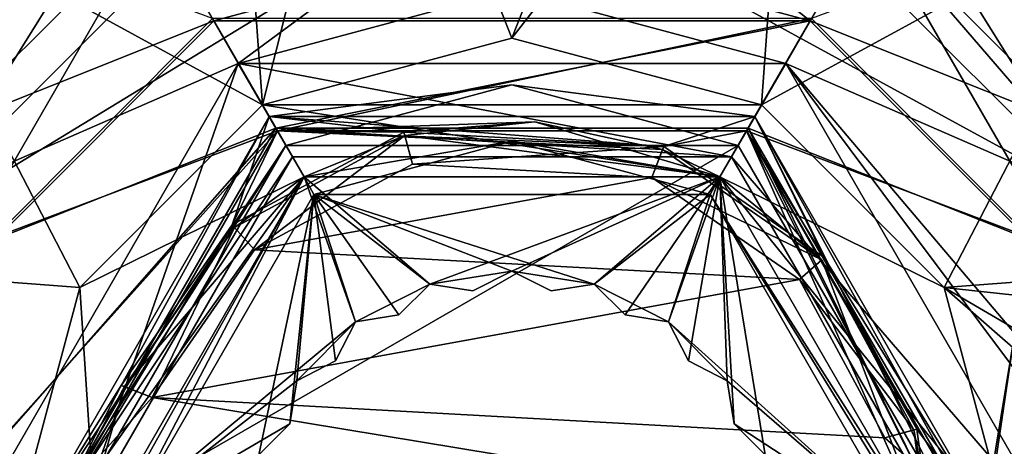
# Model space of a CAD drawing. Header units: millimetres. Extents: x -112 to 112, y -106 to 1587.
# Tile 13 of 158: x -82 to -68, y -9 to -3. Entities that reach past the tile are written whole.
import ezdxf

# ---------------------------------------------------------------- set-up
doc = ezdxf.new("R2010")
doc.units = ezdxf.units.MM
doc.header["$LTSCALE"] = 65.185185
for name, color, linetype in [('101', 7, 'CONTINUOUS'), ('102', 7, 'CONTINUOUS'), ('103', 7, 'CONTINUOUS'), ('111', 7, 'CONTINUOUS'), ('1128', 7, 'CONTINUOUS'), ('1130', 7, 'CONTINUOUS'), ('1131', 7, 'CONTINUOUS'), ('1132', 7, 'CONTINUOUS'), ('1134', 7, 'CONTINUOUS'), ('1135', 7, 'CONTINUOUS'), ('1136', 7, 'CONTINUOUS'), ('1140', 7, 'CONTINUOUS'), ('1141', 7, 'CONTINUOUS'), ('1142', 7, 'CONTINUOUS'), ('1143', 7, 'CONTINUOUS'), ('1144', 7, 'CONTINUOUS'), ('1145', 7, 'CONTINUOUS'), ('1146', 7, 'CONTINUOUS'), ('1147', 7, 'CONTINUOUS'), ('1148', 7, 'CONTINUOUS'), ('1149', 7, 'CONTINUOUS'), ('115', 7, 'CONTINUOUS'), ('1150', 7, 'CONTINUOUS'), ('1151', 7, 'CONTINUOUS'), ('1152', 7, 'CONTINUOUS'), ('1153', 7, 'CONTINUOUS'), ('1154', 7, 'CONTINUOUS'), ('1155', 7, 'CONTINUOUS'), ('1179', 7, 'CONTINUOUS'), ('118', 7, 'CONTINUOUS'), ('119', 7, 'CONTINUOUS'), ('1196', 7, 'CONTINUOUS'), ('1198', 7, 'CONTINUOUS'), ('1199', 7, 'CONTINUOUS'), ('120', 7, 'CONTINUOUS'), ('1200', 7, 'CONTINUOUS'), ('1202', 7, 'CONTINUOUS'), ('1204', 7, 'CONTINUOUS'), ('1205', 7, 'CONTINUOUS'), ('1206', 7, 'CONTINUOUS'), ('1207', 7, 'CONTINUOUS'), ('1208', 7, 'CONTINUOUS'), ('121', 7, 'CONTINUOUS'), ('1219', 7, 'CONTINUOUS'), ('1220', 7, 'CONTINUOUS'), ('1221', 7, 'CONTINUOUS'), ('1222', 7, 'CONTINUOUS'), ('1223', 7, 'CONTINUOUS'), ('123', 7, 'CONTINUOUS'), ('129', 7, 'CONTINUOUS'), ('131', 7, 'CONTINUOUS'), ('58', 7, 'CONTINUOUS'), ('61', 7, 'CONTINUOUS'), ('63', 7, 'CONTINUOUS'), ('879', 7, 'CONTINUOUS'), ('880', 7, 'CONTINUOUS'), ('881', 7, 'CONTINUOUS'), ('882', 7, 'CONTINUOUS'), ('887', 7, 'CONTINUOUS'), ('899', 7, 'CONTINUOUS'), ('903', 7, 'CONTINUOUS'), ('904', 7, 'CONTINUOUS'), ('918', 7, 'CONTINUOUS'), ('929', 7, 'CONTINUOUS')]:
    doc.layers.add(name, color=color, linetype=linetype)

msp = doc.modelspace()

# ---------------------------------------------------------------- linework, layer by layer
at = {"layer": '101', "color": 7, "linetype": 'CONTINUOUS', "true_color": 0xe0f2ff}
for points in [[(-75, -1.639, 50), (-79.482, -2.84, 50), (-70.518, -2.84, 50), (-75, -1.639, 50)], [(-79.482, -2.84, 50), (-82.763, -6.123, 50), (-78.55, -4.451, 50), (-79.482, -2.84, 50)], [(-70.518, -2.84, 50), (-79.482, -2.84, 50), (-78.55, -4.451, 50), (-70.518, -2.84, 50)], [(-71.45, -4.451, 50), (-70.518, -2.84, 50), (-78.55, -4.451, 50), (-71.45, -4.451, 50)], [(-67.237, -6.123, 50), (-70.518, -2.84, 50), (-71.45, -4.451, 50), (-67.237, -6.123, 50)], [(-82.763, -6.123, 50), (-83.961, -10.6, 50), (-78.55, -4.451, 50), (-82.763, -6.123, 50)], [(-83.961, -10.6, 50), (-82.1, -10.6, 50), (-78.55, -4.451, 50), (-83.961, -10.6, 50)], [(-67.9, -10.6, 50), (-67.237, -6.123, 50), (-71.45, -4.451, 50), (-67.9, -10.6, 50)], [(-66.039, -10.6, 50), (-67.237, -6.123, 50), (-67.9, -10.6, 50), (-66.039, -10.6, 50)]]:
    msp.add_3dface(points, dxfattribs=at)
at = {"layer": '102', "color": 7, "linetype": 'CONTINUOUS', "true_color": 0xe0f2ff}
for points in [[(-75, -1.639, 50), (-70.518, -2.84, 50), (-75, 0.692, 48.405), (-75, -1.639, 50)], [(-75, 0.692, 48.405), (-70.518, -2.84, 50), (-69.354, -0.821, 48.405), (-75, 0.692, 48.405)], [(-84.779, -4.954, 48.405), (-79.482, -2.84, 50), (-80.646, -0.821, 48.405), (-84.779, -4.954, 48.405)], [(-79.482, -2.84, 50), (-75, -1.639, 50), (-80.646, -0.821, 48.405), (-79.482, -2.84, 50)], [(-69.354, -0.821, 48.405), (-70.518, -2.84, 50), (-65.221, -4.954, 48.405), (-69.354, -0.821, 48.405)], [(-82.763, -6.123, 50), (-79.482, -2.84, 50), (-84.779, -4.954, 48.405), (-82.763, -6.123, 50)], [(-70.518, -2.84, 50), (-67.237, -6.123, 50), (-65.221, -4.954, 48.405), (-70.518, -2.84, 50)]]:
    msp.add_3dface(points, dxfattribs=at)
at = {"layer": '103', "color": 7, "linetype": 'CONTINUOUS', "true_color": 0xe0f2ff}
for points in [[(-84.779, -4.954, 48.405), (-80.646, -0.821, 48.405), (-85.607, 0.007, 29.983), (-84.779, -4.954, 48.405)], [(-69.354, -0.821, 48.405), (-65.221, -4.954, 48.405), (-64.393, 0.007, 29.983), (-69.354, -0.821, 48.405)]]:
    msp.add_3dface(points, dxfattribs=at)
at = {"layer": '111', "color": 7, "linetype": 'CONTINUOUS', "true_color": 0xe0f2ff}
for points in [[(-85.825, -4.35, 27.5), (-84.723, -0.877, 27.5), (-81.25, 0.225, 27.5), (-85.825, -4.35, 27.5)], [(-68.75, 0.225, 27.5), (-65.277, -0.877, 27.5), (-64.175, -4.35, 27.5), (-68.75, 0.225, 27.5)]]:
    msp.add_3dface(points, dxfattribs=at)
at = {"layer": '1128', "linetype": 'CONTINUOUS'}
for points in [[(-75, -3.1, 55.5), (-71.25, -4.105, 55.5), (-78.75, -4.105, 55.5), (-75, -3.1, 55.5)], [(-81.495, -6.85, 55.5), (-78.75, -4.105, 55.5), (-78.125, -5.187, 55.5), (-81.495, -6.85, 55.5)], [(-78.75, -4.105, 55.5), (-71.25, -4.105, 55.5), (-71.875, -5.187, 55.5), (-78.75, -4.105, 55.5)], [(-78.125, -5.187, 55.5), (-78.75, -4.105, 55.5), (-71.875, -5.187, 55.5), (-78.125, -5.187, 55.5)], [(-71.25, -4.105, 55.5), (-68.505, -6.85, 55.5), (-71.875, -5.187, 55.5), (-71.25, -4.105, 55.5)], [(-81.25, -10.6, 55.5), (-81.495, -6.85, 55.5), (-78.125, -5.187, 55.5), (-81.25, -10.6, 55.5)], [(-68.505, -6.85, 55.5), (-67.5, -10.6, 55.5), (-71.875, -5.187, 55.5), (-68.505, -6.85, 55.5)], [(-71.875, -5.187, 55.5), (-67.5, -10.6, 55.5), (-68.75, -10.6, 55.5), (-71.875, -5.187, 55.5)], [(-82.5, -10.6, 55.5), (-81.495, -6.85, 55.5), (-81.25, -10.6, 55.5), (-82.5, -10.6, 55.5)]]:
    msp.add_3dface(points, dxfattribs=at)
at = {"layer": '1130', "linetype": 'CONTINUOUS'}
for points in [[(-79.5, -2.806, 77), (-82.794, -6.1, 77), (-78.525, -4.495, 77), (-79.5, -2.806, 77)], [(-70.5, -2.806, 77), (-79.5, -2.806, 77), (-78.525, -4.495, 77), (-70.5, -2.806, 77)], [(-71.475, -4.495, 77), (-70.5, -2.806, 77), (-78.525, -4.495, 77), (-71.475, -4.495, 77)], [(-67.206, -6.1, 77), (-70.5, -2.806, 77), (-71.475, -4.495, 77), (-67.206, -6.1, 77)], [(-82.794, -6.1, 77), (-84, -10.6, 77), (-78.525, -4.495, 77), (-82.794, -6.1, 77)], [(-78.525, -4.495, 77), (-84, -10.6, 77), (-82.05, -10.6, 77), (-78.525, -4.495, 77)], [(-67.95, -10.6, 77), (-67.206, -6.1, 77), (-71.475, -4.495, 77), (-67.95, -10.6, 77)], [(-66, -10.6, 77), (-67.206, -6.1, 77), (-67.95, -10.6, 77), (-66, -10.6, 77)]]:
    msp.add_3dface(points, dxfattribs=at)
at = {"layer": '1131', "linetype": 'CONTINUOUS'}
for points in [[(-78.75, -4.105, 55.5), (-84.566, -0.925, 65.876), (-79.216, 2.321, 65.693), (-78.75, -4.105, 55.5)], [(-78.75, -4.105, 55.5), (-79.216, 2.321, 65.693), (-77.139, 2.317, 63.017), (-78.75, -4.105, 55.5)], [(-75, -3.1, 55.5), (-78.75, -4.105, 55.5), (-77.139, 2.317, 63.017), (-75, -3.1, 55.5)], [(-72.861, 2.317, 63.017), (-75, -3.1, 55.5), (-77.139, 2.317, 63.017), (-72.861, 2.317, 63.017)], [(-71.25, -4.105, 55.5), (-75, -3.1, 55.5), (-70.784, 2.321, 65.693), (-71.25, -4.105, 55.5)], [(-70.784, 2.321, 65.693), (-75, -3.1, 55.5), (-72.861, 2.317, 63.017), (-70.784, 2.321, 65.693)], [(-71.25, -4.105, 55.5), (-70.784, 2.321, 65.693), (-65.435, -0.925, 65.876), (-71.25, -4.105, 55.5)], [(-81.495, -6.85, 55.5), (-87.921, -6.36, 65.785), (-84.566, -0.925, 65.876), (-81.495, -6.85, 55.5)], [(-78.75, -4.105, 55.5), (-81.495, -6.85, 55.5), (-84.566, -0.925, 65.876), (-78.75, -4.105, 55.5)], [(-82.794, -6.1, 77), (-79.5, -2.806, 77), (-84.566, -0.925, 65.876), (-82.794, -6.1, 77)], [(-68.505, -6.85, 55.5), (-71.25, -4.105, 55.5), (-65.435, -0.925, 65.876), (-68.505, -6.85, 55.5)], [(-70.5, -2.806, 77), (-67.206, -6.1, 77), (-65.435, -0.925, 65.876), (-70.5, -2.806, 77)], [(-68.505, -6.85, 55.5), (-65.435, -0.925, 65.876), (-62.079, -6.36, 65.786), (-68.505, -6.85, 55.5)], [(-81.495, -6.85, 55.5), (-82.5, -10.6, 55.5), (-87.921, -6.36, 65.785), (-81.495, -6.85, 55.5)], [(-68.505, -6.85, 55.5), (-62.079, -6.36, 65.786), (-62.082, -7.546, 63.702), (-68.505, -6.85, 55.5)], [(-67.5, -10.6, 55.5), (-68.505, -6.85, 55.5), (-64.209, -10.6, 58.524), (-67.5, -10.6, 55.5)], [(-68.505, -6.85, 55.5), (-62.085, -10.6, 62.457), (-64.209, -10.6, 58.524), (-68.505, -6.85, 55.5)], [(-62.085, -10.6, 62.457), (-68.505, -6.85, 55.5), (-62.082, -7.546, 63.702), (-62.085, -10.6, 62.457)]]:
    msp.add_3dface(points, dxfattribs=at)
at = {"layer": '1132', "linetype": 'CONTINUOUS'}
for points in [[(-78.125, -5.187, 58.5), (-81.25, -10.6, 58.5), (-77.351, -7.364, 58.5), (-78.125, -5.187, 58.5)], [(-71.875, -5.187, 58.5), (-78.125, -5.187, 58.5), (-76.236, -6.796, 58.5), (-71.875, -5.187, 58.5)], [(-76.236, -6.796, 58.5), (-78.125, -5.187, 58.5), (-77.351, -7.364, 58.5), (-76.236, -6.796, 58.5)], [(-75, -6.6, 58.5), (-71.875, -5.187, 58.5), (-76.236, -6.796, 58.5), (-75, -6.6, 58.5)], [(-73.764, -6.796, 58.5), (-71.875, -5.187, 58.5), (-75, -6.6, 58.5), (-73.764, -6.796, 58.5)], [(-73.298, -7.259, 58.5), (-71.875, -5.187, 58.5), (-73.764, -6.796, 58.5), (-73.298, -7.259, 58.5)], [(-72.649, -7.364, 58.5), (-71.875, -5.187, 58.5), (-73.298, -7.259, 58.5), (-72.649, -7.364, 58.5)], [(-72.348, -7.948, 58.5), (-71.875, -5.187, 58.5), (-72.649, -7.364, 58.5), (-72.348, -7.948, 58.5)], [(-71.764, -8.249, 58.5), (-71.875, -5.187, 58.5), (-72.348, -7.948, 58.5), (-71.764, -8.249, 58.5)], [(-68.75, -10.6, 58.5), (-71.875, -5.187, 58.5), (-71.196, -9.364, 58.5), (-68.75, -10.6, 58.5)], [(-71.196, -9.364, 58.5), (-71.875, -5.187, 58.5), (-71.659, -8.898, 58.5), (-71.196, -9.364, 58.5)], [(-71.659, -8.898, 58.5), (-71.875, -5.187, 58.5), (-71.764, -8.249, 58.5), (-71.659, -8.898, 58.5)], [(-75.587, -6.896, 58.5), (-75, -6.6, 58.5), (-76.236, -6.796, 58.5), (-75.587, -6.896, 58.5)], [(-74.413, -6.896, 58.5), (-73.764, -6.796, 58.5), (-75, -6.6, 58.5), (-74.413, -6.896, 58.5)], [(-76.702, -7.259, 58.5), (-76.236, -6.796, 58.5), (-77.351, -7.364, 58.5), (-76.702, -7.259, 58.5)], [(-77.351, -7.364, 58.5), (-81.25, -10.6, 58.5), (-78.236, -8.249, 58.5), (-77.351, -7.364, 58.5)], [(-77.652, -7.948, 58.5), (-77.351, -7.364, 58.5), (-78.236, -8.249, 58.5), (-77.652, -7.948, 58.5)], [(-78.236, -8.249, 58.5), (-81.25, -10.6, 58.5), (-78.341, -8.898, 58.5), (-78.236, -8.249, 58.5)], [(-78.341, -8.898, 58.5), (-81.25, -10.6, 58.5), (-78.804, -9.364, 58.5), (-78.341, -8.898, 58.5)]]:
    msp.add_3dface(points, dxfattribs=at)
at = {"layer": '1134', "linetype": 'CONTINUOUS'}
for points in [[(-76.611, -4.561, 76.2), (-71.875, -5.187, 58.5), (-74.657, -4.359, 76.2), (-76.611, -4.561, 76.2)], [(-74.657, -4.359, 76.2), (-71.875, -5.187, 58.5), (-72.737, -4.774, 73), (-74.657, -4.359, 76.2)], [(-72.737, -4.774, 76.2), (-74.657, -4.359, 76.2), (-72.737, -4.774, 73), (-72.737, -4.774, 76.2)], [(-79.17, -5.945, 73), (-78.125, -5.187, 58.5), (-76.611, -4.561, 73), (-79.17, -5.945, 73)], [(-78.125, -5.187, 58.5), (-71.875, -5.187, 58.5), (-76.611, -4.561, 73), (-78.125, -5.187, 58.5)], [(-76.611, -4.561, 73), (-71.875, -5.187, 58.5), (-76.611, -4.561, 76.2), (-76.611, -4.561, 73)], [(-72.737, -4.774, 73), (-71.875, -5.187, 58.5), (-70.345, -6.43, 73), (-72.737, -4.774, 73)], [(-81.25, -10.6, 58.5), (-78.125, -5.187, 58.5), (-81.25, -10.6, 76.2), (-81.25, -10.6, 58.5)], [(-81.25, -10.6, 76.2), (-78.125, -5.187, 58.5), (-81.143, -9.449, 76.2), (-81.25, -10.6, 76.2)], [(-81.143, -9.449, 76.2), (-78.125, -5.187, 58.5), (-80.826, -8.337, 73), (-81.143, -9.449, 76.2)], [(-80.826, -8.337, 73), (-78.125, -5.187, 58.5), (-79.17, -5.945, 73), (-80.826, -8.337, 73)], [(-71.875, -5.187, 58.5), (-68.75, -10.6, 58.5), (-70.345, -6.43, 73), (-71.875, -5.187, 58.5)], [(-68.75, -10.6, 58.5), (-68.961, -8.989, 73), (-70.345, -6.43, 73), (-68.75, -10.6, 58.5)], [(-80.826, -8.337, 76.2), (-81.143, -9.449, 76.2), (-80.826, -8.337, 73), (-80.826, -8.337, 76.2)], [(-68.961, -8.989, 73), (-68.75, -10.6, 58.5), (-68.961, -8.989, 76.2), (-68.961, -8.989, 73)], [(-68.961, -8.989, 76.2), (-68.75, -10.6, 58.5), (-68.803, -9.787, 76.2), (-68.961, -8.989, 76.2)]]:
    msp.add_3dface(points, dxfattribs=at)
at = {"layer": '1135', "linetype": 'CONTINUOUS'}
for points in [[(-75, -4.65, 46.5), (-72.023, -5.448, 46.5), (-77.977, -5.448, 46.5), (-75, -4.65, 46.5)], [(-80.95, -10.6, 46.5), (-77.977, -5.448, 46.5), (-78.804, -9.364, 46.5), (-80.95, -10.6, 46.5)], [(-78.804, -9.364, 46.5), (-77.977, -5.448, 46.5), (-78.341, -8.898, 46.5), (-78.804, -9.364, 46.5)], [(-78.341, -8.898, 46.5), (-77.977, -5.448, 46.5), (-78.236, -8.249, 46.5), (-78.341, -8.898, 46.5)], [(-78.236, -8.249, 46.5), (-77.977, -5.448, 46.5), (-77.652, -7.948, 46.5), (-78.236, -8.249, 46.5)], [(-77.977, -5.448, 46.5), (-72.023, -5.448, 46.5), (-73.764, -6.796, 46.5), (-77.977, -5.448, 46.5)], [(-77.652, -7.948, 46.5), (-77.977, -5.448, 46.5), (-77.351, -7.364, 46.5), (-77.652, -7.948, 46.5)], [(-77.351, -7.364, 46.5), (-77.977, -5.448, 46.5), (-76.702, -7.259, 46.5), (-77.351, -7.364, 46.5)], [(-76.702, -7.259, 46.5), (-77.977, -5.448, 46.5), (-76.236, -6.796, 46.5), (-76.702, -7.259, 46.5)], [(-76.236, -6.796, 46.5), (-77.977, -5.448, 46.5), (-75, -6.6, 46.5), (-76.236, -6.796, 46.5)], [(-75, -6.6, 46.5), (-77.977, -5.448, 46.5), (-73.764, -6.796, 46.5), (-75, -6.6, 46.5)], [(-73.764, -6.796, 46.5), (-72.023, -5.448, 46.5), (-72.649, -7.364, 46.5), (-73.764, -6.796, 46.5)], [(-72.023, -5.448, 46.5), (-69.05, -10.6, 46.5), (-72.649, -7.364, 46.5), (-72.023, -5.448, 46.5)], [(-75.587, -6.896, 46.5), (-76.236, -6.796, 46.5), (-75, -6.6, 46.5), (-75.587, -6.896, 46.5)], [(-74.413, -6.896, 46.5), (-75, -6.6, 46.5), (-73.764, -6.796, 46.5), (-74.413, -6.896, 46.5)], [(-73.298, -7.259, 46.5), (-73.764, -6.796, 46.5), (-72.649, -7.364, 46.5), (-73.298, -7.259, 46.5)], [(-72.649, -7.364, 46.5), (-69.05, -10.6, 46.5), (-71.764, -8.249, 46.5), (-72.649, -7.364, 46.5)], [(-72.348, -7.948, 46.5), (-72.649, -7.364, 46.5), (-71.764, -8.249, 46.5), (-72.348, -7.948, 46.5)], [(-71.764, -8.249, 46.5), (-69.05, -10.6, 46.5), (-71.659, -8.898, 46.5), (-71.764, -8.249, 46.5)], [(-71.659, -8.898, 46.5), (-69.05, -10.6, 46.5), (-71.196, -9.364, 46.5), (-71.659, -8.898, 46.5)]]:
    msp.add_3dface(points, dxfattribs=at)
at = {"layer": '1136', "linetype": 'CONTINUOUS'}
for points in [[(-81.25, -10.6, 55.5), (-78.125, -5.187, 55.5), (-81.25, -10.6, 46.8), (-81.25, -10.6, 55.5)], [(-81.25, -10.6, 46.8), (-78.125, -5.187, 55.5), (-78.125, -5.187, 46.8), (-81.25, -10.6, 46.8)], [(-78.125, -5.187, 55.5), (-71.875, -5.187, 55.5), (-78.125, -5.187, 46.8), (-78.125, -5.187, 55.5)], [(-78.125, -5.187, 46.8), (-71.875, -5.187, 55.5), (-71.875, -5.187, 46.8), (-78.125, -5.187, 46.8)], [(-71.875, -5.187, 55.5), (-68.75, -10.6, 55.5), (-71.875, -5.187, 46.8), (-71.875, -5.187, 55.5)], [(-71.875, -5.187, 46.8), (-68.75, -10.6, 55.5), (-68.75, -10.6, 46.8), (-71.875, -5.187, 46.8)]]:
    msp.add_3dface(points, dxfattribs=at)
at = {"layer": '1140', "linetype": 'CONTINUOUS'}
for points in [[(-78.341, -8.898, 58.5), (-78.804, -9.364, 58.5), (-78.804, -9.364, 46.5), (-78.341, -8.898, 58.5)], [(-78.341, -8.898, 58.5), (-78.804, -9.364, 46.5), (-78.341, -8.898, 46.5), (-78.341, -8.898, 58.5)]]:
    msp.add_3dface(points, dxfattribs=at)
at = {"layer": '1141', "linetype": 'CONTINUOUS'}
for points in [[(-78.236, -8.249, 58.5), (-78.341, -8.898, 58.5), (-78.341, -8.898, 46.5), (-78.236, -8.249, 58.5)], [(-78.236, -8.249, 58.5), (-78.341, -8.898, 46.5), (-78.236, -8.249, 46.5), (-78.236, -8.249, 58.5)]]:
    msp.add_3dface(points, dxfattribs=at)
at = {"layer": '1142', "linetype": 'CONTINUOUS'}
for points in [[(-77.652, -7.948, 58.5), (-78.236, -8.249, 58.5), (-78.236, -8.249, 46.5), (-77.652, -7.948, 58.5)], [(-77.652, -7.948, 58.5), (-78.236, -8.249, 46.5), (-77.652, -7.948, 46.5), (-77.652, -7.948, 58.5)]]:
    msp.add_3dface(points, dxfattribs=at)
at = {"layer": '1143', "linetype": 'CONTINUOUS'}
for points in [[(-77.351, -7.364, 58.5), (-77.652, -7.948, 58.5), (-77.652, -7.948, 46.5), (-77.351, -7.364, 58.5)], [(-77.351, -7.364, 58.5), (-77.652, -7.948, 46.5), (-77.351, -7.364, 46.5), (-77.351, -7.364, 58.5)]]:
    msp.add_3dface(points, dxfattribs=at)
at = {"layer": '1144', "linetype": 'CONTINUOUS'}
for points in [[(-76.702, -7.259, 58.5), (-77.351, -7.364, 58.5), (-77.351, -7.364, 46.5), (-76.702, -7.259, 58.5)], [(-76.702, -7.259, 58.5), (-77.351, -7.364, 46.5), (-76.702, -7.259, 46.5), (-76.702, -7.259, 58.5)]]:
    msp.add_3dface(points, dxfattribs=at)
at = {"layer": '1145', "linetype": 'CONTINUOUS'}
for points in [[(-76.236, -6.796, 58.5), (-76.702, -7.259, 58.5), (-76.702, -7.259, 46.5), (-76.236, -6.796, 58.5)], [(-76.236, -6.796, 58.5), (-76.702, -7.259, 46.5), (-76.236, -6.796, 46.5), (-76.236, -6.796, 58.5)]]:
    msp.add_3dface(points, dxfattribs=at)
at = {"layer": '1146', "linetype": 'CONTINUOUS'}
for points in [[(-75.587, -6.896, 58.5), (-76.236, -6.796, 58.5), (-76.236, -6.796, 46.5), (-75.587, -6.896, 58.5)], [(-75.587, -6.896, 58.5), (-76.236, -6.796, 46.5), (-75.587, -6.896, 46.5), (-75.587, -6.896, 58.5)]]:
    msp.add_3dface(points, dxfattribs=at)
at = {"layer": '1147', "linetype": 'CONTINUOUS'}
for points in [[(-75, -6.6, 58.5), (-75.587, -6.896, 58.5), (-75.587, -6.896, 46.5), (-75, -6.6, 58.5)], [(-75, -6.6, 58.5), (-75.587, -6.896, 46.5), (-75, -6.6, 46.5), (-75, -6.6, 58.5)]]:
    msp.add_3dface(points, dxfattribs=at)
at = {"layer": '1148', "linetype": 'CONTINUOUS'}
for points in [[(-74.413, -6.896, 58.5), (-75, -6.6, 58.5), (-75, -6.6, 46.5), (-74.413, -6.896, 58.5)], [(-74.413, -6.896, 58.5), (-75, -6.6, 46.5), (-74.413, -6.896, 46.5), (-74.413, -6.896, 58.5)]]:
    msp.add_3dface(points, dxfattribs=at)
at = {"layer": '1149', "linetype": 'CONTINUOUS'}
for points in [[(-73.764, -6.796, 58.5), (-74.413, -6.896, 58.5), (-74.413, -6.896, 46.5), (-73.764, -6.796, 58.5)], [(-73.764, -6.796, 58.5), (-74.413, -6.896, 46.5), (-73.764, -6.796, 46.5), (-73.764, -6.796, 58.5)]]:
    msp.add_3dface(points, dxfattribs=at)
at = {"layer": '115', "color": 7, "linetype": 'CONTINUOUS', "true_color": 0xe0f2ff}
for points in [[(-75, -2.376, 47.5), (-70.886, -3.479, 47.5), (-79.114, -3.479, 47.5), (-75, -2.376, 47.5)], [(-83.224, -10.6, 47.5), (-79.114, -3.479, 47.5), (-81.6, -10.6, 47.5), (-83.224, -10.6, 47.5)], [(-81.6, -10.6, 47.5), (-79.114, -3.479, 47.5), (-78.3, -4.884, 47.5), (-81.6, -10.6, 47.5)], [(-79.114, -3.479, 47.5), (-70.886, -3.479, 47.5), (-71.7, -4.884, 47.5), (-79.114, -3.479, 47.5)], [(-78.3, -4.884, 47.5), (-79.114, -3.479, 47.5), (-71.7, -4.884, 47.5), (-78.3, -4.884, 47.5)], [(-70.886, -3.479, 47.5), (-66.776, -10.6, 47.5), (-71.7, -4.884, 47.5), (-70.886, -3.479, 47.5)], [(-66.776, -10.6, 47.5), (-68.4, -10.6, 47.5), (-71.7, -4.884, 47.5), (-66.776, -10.6, 47.5)]]:
    msp.add_3dface(points, dxfattribs=at)
at = {"layer": '1150', "linetype": 'CONTINUOUS'}
for points in [[(-73.298, -7.259, 58.5), (-73.764, -6.796, 58.5), (-73.764, -6.796, 46.5), (-73.298, -7.259, 58.5)], [(-73.298, -7.259, 58.5), (-73.764, -6.796, 46.5), (-73.298, -7.259, 46.5), (-73.298, -7.259, 58.5)]]:
    msp.add_3dface(points, dxfattribs=at)
at = {"layer": '1151', "linetype": 'CONTINUOUS'}
for points in [[(-72.649, -7.364, 58.5), (-73.298, -7.259, 58.5), (-73.298, -7.259, 46.5), (-72.649, -7.364, 58.5)], [(-72.649, -7.364, 58.5), (-73.298, -7.259, 46.5), (-72.649, -7.364, 46.5), (-72.649, -7.364, 58.5)]]:
    msp.add_3dface(points, dxfattribs=at)
at = {"layer": '1152', "linetype": 'CONTINUOUS'}
for points in [[(-72.348, -7.948, 58.5), (-72.649, -7.364, 58.5), (-72.649, -7.364, 46.5), (-72.348, -7.948, 58.5)], [(-72.348, -7.948, 58.5), (-72.649, -7.364, 46.5), (-72.348, -7.948, 46.5), (-72.348, -7.948, 58.5)]]:
    msp.add_3dface(points, dxfattribs=at)
at = {"layer": '1153', "linetype": 'CONTINUOUS'}
for points in [[(-71.764, -8.249, 58.5), (-72.348, -7.948, 58.5), (-72.348, -7.948, 46.5), (-71.764, -8.249, 58.5)], [(-71.764, -8.249, 58.5), (-72.348, -7.948, 46.5), (-71.764, -8.249, 46.5), (-71.764, -8.249, 58.5)]]:
    msp.add_3dface(points, dxfattribs=at)
at = {"layer": '1154', "linetype": 'CONTINUOUS'}
for points in [[(-71.659, -8.898, 58.5), (-71.764, -8.249, 58.5), (-71.764, -8.249, 46.5), (-71.659, -8.898, 58.5)], [(-71.659, -8.898, 58.5), (-71.764, -8.249, 46.5), (-71.659, -8.898, 46.5), (-71.659, -8.898, 58.5)]]:
    msp.add_3dface(points, dxfattribs=at)
at = {"layer": '1155', "linetype": 'CONTINUOUS'}
for points in [[(-71.196, -9.364, 58.5), (-71.659, -8.898, 58.5), (-71.659, -8.898, 46.5), (-71.196, -9.364, 58.5)], [(-71.196, -9.364, 58.5), (-71.659, -8.898, 46.5), (-71.196, -9.364, 46.5), (-71.196, -9.364, 58.5)]]:
    msp.add_3dface(points, dxfattribs=at)
at = {"layer": '1179', "linetype": 'CONTINUOUS'}
for points in [[(-75, -4.65, 46.5), (-77.977, -5.448, 46.5), (-78.125, -5.187, 46.8), (-75, -4.65, 46.5)], [(-75, -4.65, 46.5), (-78.125, -5.187, 46.8), (-71.875, -5.187, 46.8), (-75, -4.65, 46.5)], [(-72.023, -5.448, 46.5), (-75, -4.65, 46.5), (-71.875, -5.187, 46.8), (-72.023, -5.448, 46.5)], [(-81.25, -10.6, 46.8), (-78.125, -5.187, 46.8), (-81.162, -10.6, 46.588), (-81.25, -10.6, 46.8)], [(-78.125, -5.187, 46.8), (-80.95, -10.6, 46.5), (-81.162, -10.6, 46.588), (-78.125, -5.187, 46.8)], [(-77.977, -5.448, 46.5), (-80.95, -10.6, 46.5), (-78.125, -5.187, 46.8), (-77.977, -5.448, 46.5)], [(-72.023, -5.448, 46.5), (-71.875, -5.187, 46.8), (-68.75, -10.6, 46.8), (-72.023, -5.448, 46.5)], [(-69.05, -10.6, 46.5), (-72.023, -5.448, 46.5), (-68.838, -10.6, 46.588), (-69.05, -10.6, 46.5)], [(-72.023, -5.448, 46.5), (-68.75, -10.6, 46.8), (-68.838, -10.6, 46.588), (-72.023, -5.448, 46.5)]]:
    msp.add_3dface(points, dxfattribs=at)
at = {"layer": '118', "color": 7, "linetype": 'CONTINUOUS', "true_color": 0xe0f2ff}
for points in [[(-85.825, -4.35, 27.5), (-81.25, 0.225, 27.5), (-85.825, -4.35, 30.5), (-85.825, -4.35, 27.5)], [(-85.825, -4.35, 30.5), (-81.25, 0.225, 27.5), (-81.25, 0.225, 30.5), (-85.825, -4.35, 30.5)], [(-68.75, 0.225, 27.5), (-64.175, -4.35, 27.5), (-68.75, 0.225, 30.5), (-68.75, 0.225, 27.5)], [(-68.75, 0.225, 30.5), (-64.175, -4.35, 27.5), (-64.175, -4.35, 30.5), (-68.75, 0.225, 30.5)]]:
    msp.add_3dface(points, dxfattribs=at)
at = {"layer": '119', "color": 7, "linetype": 'CONTINUOUS', "true_color": 0xe0f2ff}
for points in [[(-84.959, -4.85, 31.5), (-80.75, -0.641, 31.5), (-84.959, -4.85, 41), (-84.959, -4.85, 31.5)], [(-84.959, -4.85, 41), (-80.75, -0.641, 31.5), (-80.75, -0.641, 41), (-84.959, -4.85, 41)], [(-69.25, -0.641, 31.5), (-65.041, -4.85, 31.5), (-69.25, -0.641, 41), (-69.25, -0.641, 31.5)], [(-69.25, -0.641, 41), (-65.041, -4.85, 31.5), (-65.041, -4.85, 41), (-69.25, -0.641, 41)]]:
    msp.add_3dface(points, dxfattribs=at)
at = {"layer": '1196', "linetype": 'CONTINUOUS'}
for points in [[(-78.525, -4.495, 77), (-74.657, -4.359, 76.2), (-72.737, -4.774, 76.2), (-78.525, -4.495, 77)], [(-74.657, -4.359, 76.2), (-78.525, -4.495, 77), (-76.624, -4.513, 76.25), (-74.657, -4.359, 76.2)], [(-76.611, -4.561, 76.2), (-74.657, -4.359, 76.2), (-76.624, -4.513, 76.25), (-76.611, -4.561, 76.2)], [(-78.525, -4.495, 77), (-82.05, -10.6, 77), (-79.204, -5.908, 76.25), (-78.525, -4.495, 77)], [(-76.624, -4.513, 76.25), (-78.525, -4.495, 77), (-79.204, -5.908, 76.25), (-76.624, -4.513, 76.25)], [(-71.475, -4.495, 77), (-78.525, -4.495, 77), (-72.719, -4.727, 76.25), (-71.475, -4.495, 77)], [(-78.525, -4.495, 77), (-72.737, -4.774, 76.2), (-72.719, -4.727, 76.25), (-78.525, -4.495, 77)], [(-71.475, -4.495, 77), (-72.719, -4.727, 76.25), (-70.308, -6.396, 76.25), (-71.475, -4.495, 77)], [(-67.95, -10.6, 77), (-71.475, -4.495, 77), (-68.75, -10.6, 76.2), (-67.95, -10.6, 77)], [(-68.75, -10.6, 76.2), (-71.475, -4.495, 77), (-68.803, -9.787, 76.2), (-68.75, -10.6, 76.2)], [(-68.803, -9.787, 76.2), (-71.475, -4.495, 77), (-68.913, -8.976, 76.25), (-68.803, -9.787, 76.2)], [(-68.913, -8.976, 76.25), (-71.475, -4.495, 77), (-70.308, -6.396, 76.25), (-68.913, -8.976, 76.25)], [(-79.204, -5.908, 76.25), (-82.05, -10.6, 77), (-80.873, -8.319, 76.25), (-79.204, -5.908, 76.25)], [(-82.05, -10.6, 77), (-80.826, -8.337, 76.2), (-80.873, -8.319, 76.25), (-82.05, -10.6, 77)], [(-82.05, -10.6, 77), (-81.143, -9.449, 76.2), (-80.826, -8.337, 76.2), (-82.05, -10.6, 77)], [(-68.961, -8.989, 76.2), (-68.803, -9.787, 76.2), (-68.913, -8.976, 76.25), (-68.961, -8.989, 76.2)]]:
    msp.add_3dface(points, dxfattribs=at)
at = {"layer": '1198', "linetype": 'CONTINUOUS'}
for points in [[(-75, -3.8, 79.5), (-78.401, -4.712, 79.5), (-71.599, -4.712, 79.5), (-75, -3.8, 79.5)], [(-78.401, -4.712, 79.5), (-81.8, -10.6, 79.5), (-71.599, -4.712, 79.5), (-78.401, -4.712, 79.5)], [(-71.599, -4.712, 79.5), (-81.8, -10.6, 79.5), (-68.2, -10.6, 79.5), (-71.599, -4.712, 79.5)]]:
    msp.add_3dface(points, dxfattribs=at)
at = {"layer": '1199', "linetype": 'CONTINUOUS'}
for points in [[(-82.3, -10.6, 78), (-78.65, -4.278, 78), (-80.873, -8.319, 78), (-82.3, -10.6, 78)], [(-80.873, -8.319, 78), (-78.65, -4.278, 78), (-79.204, -5.908, 78), (-80.873, -8.319, 78)], [(-79.204, -5.908, 78), (-78.65, -4.278, 78), (-76.624, -4.513, 78), (-79.204, -5.908, 78)], [(-78.65, -4.278, 78), (-71.35, -4.278, 78), (-72.719, -4.727, 78), (-78.65, -4.278, 78)], [(-78.65, -4.278, 78), (-72.719, -4.727, 78), (-76.624, -4.513, 78), (-78.65, -4.278, 78)], [(-72.719, -4.727, 78), (-71.35, -4.278, 78), (-70.308, -6.396, 78), (-72.719, -4.727, 78)], [(-71.35, -4.278, 78), (-67.7, -10.6, 78), (-70.308, -6.396, 78), (-71.35, -4.278, 78)], [(-76.624, -4.513, 78), (-72.719, -4.727, 78), (-76.495, -4.996, 78), (-76.624, -4.513, 78)], [(-72.719, -4.727, 78), (-72.9, -5.193, 78), (-76.495, -4.996, 78), (-72.719, -4.727, 78)], [(-76.495, -4.996, 78), (-72.9, -5.193, 78), (-78.87, -6.28, 78), (-76.495, -4.996, 78)], [(-72.9, -5.193, 78), (-70.68, -6.73, 78), (-78.87, -6.28, 78), (-72.9, -5.193, 78)], [(-78.87, -6.28, 78), (-70.68, -6.73, 78), (-80.407, -8.5, 78), (-78.87, -6.28, 78)], [(-70.308, -6.396, 78), (-67.7, -10.6, 78), (-68.913, -8.976, 78), (-70.308, -6.396, 78)], [(-70.68, -6.73, 78), (-69.396, -9.105, 78), (-80.407, -8.5, 78), (-70.68, -6.73, 78)], [(-82.3, -10.6, 78), (-80.873, -8.319, 78), (-80.407, -8.5, 78), (-82.3, -10.6, 78)], [(-67.7, -10.6, 78), (-82.3, -10.6, 78), (-80.407, -8.5, 78), (-67.7, -10.6, 78)], [(-69.396, -9.105, 78), (-67.7, -10.6, 78), (-80.407, -8.5, 78), (-69.396, -9.105, 78)], [(-68.913, -8.976, 78), (-67.7, -10.6, 78), (-69.396, -9.105, 78), (-68.913, -8.976, 78)]]:
    msp.add_3dface(points, dxfattribs=at)
at = {"layer": '120', "color": 7, "linetype": 'CONTINUOUS', "true_color": 0xe0f2ff}
for points in [[(-84.959, -4.85, 41), (-80.75, -0.641, 41), (-83.795, -5.522, 46.018), (-84.959, -4.85, 41)], [(-83.795, -5.522, 46.018), (-80.75, -0.641, 41), (-80.078, -1.805, 46.018), (-83.795, -5.522, 46.018)], [(-69.922, -1.805, 46.018), (-69.25, -0.641, 41), (-66.205, -5.522, 46.018), (-69.922, -1.805, 46.018)], [(-69.25, -0.641, 41), (-65.041, -4.85, 41), (-66.205, -5.522, 46.018), (-69.25, -0.641, 41)]]:
    msp.add_3dface(points, dxfattribs=at)
at = {"layer": '1200', "linetype": 'CONTINUOUS'}
for points in [[(-78.65, -4.278, 78), (-82.3, -10.6, 78), (-78.65, -4.278, 79), (-78.65, -4.278, 78)], [(-78.65, -4.278, 79), (-82.3, -10.6, 78), (-82.3, -10.6, 79), (-78.65, -4.278, 79)], [(-71.35, -4.278, 78), (-78.65, -4.278, 78), (-71.35, -4.278, 79), (-71.35, -4.278, 78)], [(-71.35, -4.278, 79), (-78.65, -4.278, 78), (-78.65, -4.278, 79), (-71.35, -4.278, 79)], [(-67.7, -10.6, 78), (-71.35, -4.278, 78), (-67.7, -10.6, 79), (-67.7, -10.6, 78)], [(-67.7, -10.6, 79), (-71.35, -4.278, 78), (-71.35, -4.278, 79), (-67.7, -10.6, 79)]]:
    msp.add_3dface(points, dxfattribs=at)
at = {"layer": '1202', "linetype": 'CONTINUOUS'}
for points in [[(-78.401, -4.712, 79.5), (-75, -3.8, 79.5), (-78.65, -4.278, 79), (-78.401, -4.712, 79.5)], [(-75, -3.8, 79.5), (-71.35, -4.278, 79), (-78.65, -4.278, 79), (-75, -3.8, 79.5)], [(-75, -3.8, 79.5), (-71.599, -4.712, 79.5), (-71.35, -4.278, 79), (-75, -3.8, 79.5)], [(-78.401, -4.712, 79.5), (-78.65, -4.278, 79), (-82.3, -10.6, 79), (-78.401, -4.712, 79.5)], [(-71.599, -4.712, 79.5), (-68.2, -10.6, 79.5), (-71.35, -4.278, 79), (-71.599, -4.712, 79.5)], [(-71.35, -4.278, 79), (-68.2, -10.6, 79.5), (-67.846, -10.6, 79.354), (-71.35, -4.278, 79)], [(-67.7, -10.6, 79), (-71.35, -4.278, 79), (-67.846, -10.6, 79.354), (-67.7, -10.6, 79)], [(-78.401, -4.712, 79.5), (-82.3, -10.6, 79), (-82.154, -10.6, 79.354), (-78.401, -4.712, 79.5)], [(-81.8, -10.6, 79.5), (-78.401, -4.712, 79.5), (-82.154, -10.6, 79.354), (-81.8, -10.6, 79.5)]]:
    msp.add_3dface(points, dxfattribs=at)
at = {"layer": '1204', "linetype": 'CONTINUOUS'}
for points in [[(-72.737, -4.774, 73), (-70.345, -6.43, 73), (-72.9, -5.193, 73), (-72.737, -4.774, 73)], [(-72.9, -5.193, 73), (-70.345, -6.43, 73), (-70.68, -6.73, 73), (-72.9, -5.193, 73)], [(-70.345, -6.43, 73), (-68.961, -8.989, 73), (-70.68, -6.73, 73), (-70.345, -6.43, 73)], [(-70.68, -6.73, 73), (-68.961, -8.989, 73), (-69.396, -9.105, 73), (-70.68, -6.73, 73)]]:
    msp.add_3dface(points, dxfattribs=at)
at = {"layer": '1205', "linetype": 'CONTINUOUS'}
for points in [[(-70.308, -6.396, 76.25), (-72.719, -4.727, 76.25), (-70.308, -6.396, 78), (-70.308, -6.396, 76.25)], [(-72.719, -4.727, 76.25), (-72.719, -4.727, 78), (-70.308, -6.396, 78), (-72.719, -4.727, 76.25)], [(-68.913, -8.976, 76.25), (-70.308, -6.396, 76.25), (-68.913, -8.976, 78), (-68.913, -8.976, 76.25)], [(-70.308, -6.396, 76.25), (-70.308, -6.396, 78), (-68.913, -8.976, 78), (-70.308, -6.396, 76.25)]]:
    msp.add_3dface(points, dxfattribs=at)
at = {"layer": '1206', "linetype": 'CONTINUOUS'}
for points in [[(-68.961, -8.989, 76.2), (-68.913, -8.976, 78), (-69.396, -9.105, 73), (-68.961, -8.989, 76.2)], [(-68.913, -8.976, 78), (-69.396, -9.105, 78), (-69.396, -9.105, 73), (-68.913, -8.976, 78)], [(-68.961, -8.989, 73), (-68.961, -8.989, 76.2), (-69.396, -9.105, 73), (-68.961, -8.989, 73)], [(-68.961, -8.989, 76.2), (-68.913, -8.976, 76.25), (-68.913, -8.976, 78), (-68.961, -8.989, 76.2)]]:
    msp.add_3dface(points, dxfattribs=at)
at = {"layer": '1207', "linetype": 'CONTINUOUS'}
for points in [[(-70.68, -6.73, 78), (-72.9, -5.193, 78), (-70.68, -6.73, 73), (-70.68, -6.73, 78)], [(-72.9, -5.193, 78), (-72.9, -5.193, 73), (-70.68, -6.73, 73), (-72.9, -5.193, 78)], [(-69.396, -9.105, 78), (-70.68, -6.73, 78), (-69.396, -9.105, 73), (-69.396, -9.105, 78)], [(-70.68, -6.73, 78), (-70.68, -6.73, 73), (-69.396, -9.105, 73), (-70.68, -6.73, 78)]]:
    msp.add_3dface(points, dxfattribs=at)
at = {"layer": '1208', "linetype": 'CONTINUOUS'}
for points in [[(-72.719, -4.727, 76.25), (-72.737, -4.774, 76.2), (-72.9, -5.193, 78), (-72.719, -4.727, 76.25)], [(-72.719, -4.727, 78), (-72.719, -4.727, 76.25), (-72.9, -5.193, 78), (-72.719, -4.727, 78)], [(-72.737, -4.774, 76.2), (-72.737, -4.774, 73), (-72.9, -5.193, 78), (-72.737, -4.774, 76.2)], [(-72.9, -5.193, 78), (-72.737, -4.774, 73), (-72.9, -5.193, 73), (-72.9, -5.193, 78)]]:
    msp.add_3dface(points, dxfattribs=at)
at = {"layer": '121', "color": 7, "linetype": 'CONTINUOUS', "true_color": 0xe0f2ff}
for points in [[(-81.6, -10.6, 47.5), (-78.3, -4.884, 47.5), (-81.6, -10.6, 49.5), (-81.6, -10.6, 47.5)], [(-81.6, -10.6, 49.5), (-78.3, -4.884, 47.5), (-78.3, -4.884, 49.5), (-81.6, -10.6, 49.5)], [(-78.3, -4.884, 47.5), (-71.7, -4.884, 47.5), (-78.3, -4.884, 49.5), (-78.3, -4.884, 47.5)], [(-78.3, -4.884, 49.5), (-71.7, -4.884, 47.5), (-71.7, -4.884, 49.5), (-78.3, -4.884, 49.5)], [(-71.7, -4.884, 47.5), (-68.4, -10.6, 47.5), (-71.7, -4.884, 49.5), (-71.7, -4.884, 47.5)], [(-68.4, -10.6, 47.5), (-68.4, -10.6, 49.5), (-71.7, -4.884, 49.5), (-68.4, -10.6, 47.5)]]:
    msp.add_3dface(points, dxfattribs=at)
at = {"layer": '1219', "linetype": 'CONTINUOUS'}
for points in [[(-79.17, -5.945, 73), (-76.611, -4.561, 73), (-78.87, -6.28, 73), (-79.17, -5.945, 73)], [(-78.87, -6.28, 73), (-76.611, -4.561, 73), (-76.495, -4.996, 73), (-78.87, -6.28, 73)], [(-80.826, -8.337, 73), (-79.17, -5.945, 73), (-80.407, -8.5, 73), (-80.826, -8.337, 73)], [(-80.407, -8.5, 73), (-79.17, -5.945, 73), (-78.87, -6.28, 73), (-80.407, -8.5, 73)]]:
    msp.add_3dface(points, dxfattribs=at)
at = {"layer": '1220', "linetype": 'CONTINUOUS'}
for points in [[(-76.624, -4.513, 76.25), (-79.204, -5.908, 76.25), (-76.624, -4.513, 78), (-76.624, -4.513, 76.25)], [(-79.204, -5.908, 76.25), (-79.204, -5.908, 78), (-76.624, -4.513, 78), (-79.204, -5.908, 76.25)], [(-79.204, -5.908, 76.25), (-80.873, -8.319, 76.25), (-79.204, -5.908, 78), (-79.204, -5.908, 76.25)], [(-80.873, -8.319, 76.25), (-80.873, -8.319, 78), (-79.204, -5.908, 78), (-80.873, -8.319, 76.25)]]:
    msp.add_3dface(points, dxfattribs=at)
at = {"layer": '1221', "linetype": 'CONTINUOUS'}
for points in [[(-76.611, -4.561, 76.2), (-76.624, -4.513, 76.25), (-76.624, -4.513, 78), (-76.611, -4.561, 76.2)], [(-76.611, -4.561, 76.2), (-76.624, -4.513, 78), (-76.495, -4.996, 73), (-76.611, -4.561, 76.2)], [(-76.624, -4.513, 78), (-76.495, -4.996, 78), (-76.495, -4.996, 73), (-76.624, -4.513, 78)], [(-76.611, -4.561, 73), (-76.611, -4.561, 76.2), (-76.495, -4.996, 73), (-76.611, -4.561, 73)]]:
    msp.add_3dface(points, dxfattribs=at)
at = {"layer": '1222', "linetype": 'CONTINUOUS'}
for points in [[(-76.495, -4.996, 78), (-78.87, -6.28, 78), (-76.495, -4.996, 73), (-76.495, -4.996, 78)], [(-78.87, -6.28, 78), (-78.87, -6.28, 73), (-76.495, -4.996, 73), (-78.87, -6.28, 78)], [(-78.87, -6.28, 78), (-80.407, -8.5, 78), (-78.87, -6.28, 73), (-78.87, -6.28, 78)], [(-80.407, -8.5, 78), (-80.407, -8.5, 73), (-78.87, -6.28, 73), (-80.407, -8.5, 78)]]:
    msp.add_3dface(points, dxfattribs=at)
at = {"layer": '1223', "linetype": 'CONTINUOUS'}
for points in [[(-80.873, -8.319, 76.25), (-80.826, -8.337, 76.2), (-80.407, -8.5, 78), (-80.873, -8.319, 76.25)], [(-80.873, -8.319, 78), (-80.873, -8.319, 76.25), (-80.407, -8.5, 78), (-80.873, -8.319, 78)], [(-80.826, -8.337, 76.2), (-80.826, -8.337, 73), (-80.407, -8.5, 78), (-80.826, -8.337, 76.2)], [(-80.407, -8.5, 78), (-80.826, -8.337, 73), (-80.407, -8.5, 73), (-80.407, -8.5, 78)]]:
    msp.add_3dface(points, dxfattribs=at)
at = {"layer": '123', "color": 7, "linetype": 'CONTINUOUS', "true_color": 0xe0f2ff}
for points in [[(-85.825, -4.35, 30.5), (-81.25, 0.225, 30.5), (-80.75, -0.641, 31.5), (-85.825, -4.35, 30.5)], [(-68.75, 0.225, 30.5), (-64.175, -4.35, 30.5), (-69.25, -0.641, 31.5), (-68.75, 0.225, 30.5)], [(-85.825, -4.35, 30.5), (-80.75, -0.641, 31.5), (-84.959, -4.85, 31.5), (-85.825, -4.35, 30.5)], [(-64.175, -4.35, 30.5), (-65.041, -4.85, 31.5), (-69.25, -0.641, 31.5), (-64.175, -4.35, 30.5)]]:
    msp.add_3dface(points, dxfattribs=at)
at = {"layer": '129', "color": 7, "linetype": 'CONTINUOUS', "true_color": 0xe0f2ff}
for points in [[(-79.114, -3.479, 47.5), (-80.078, -1.805, 46.018), (-75, -0.444, 46.018), (-79.114, -3.479, 47.5)], [(-75, -2.376, 47.5), (-79.114, -3.479, 47.5), (-75, -0.444, 46.018), (-75, -2.376, 47.5)], [(-79.114, -3.479, 47.5), (-83.795, -5.522, 46.018), (-80.078, -1.805, 46.018), (-79.114, -3.479, 47.5)], [(-70.886, -3.479, 47.5), (-75, -2.376, 47.5), (-69.922, -1.805, 46.018), (-70.886, -3.479, 47.5)], [(-70.886, -3.479, 47.5), (-69.922, -1.805, 46.018), (-66.205, -5.522, 46.018), (-70.886, -3.479, 47.5)], [(-79.114, -3.479, 47.5), (-83.224, -10.6, 47.5), (-83.795, -5.522, 46.018), (-79.114, -3.479, 47.5)], [(-64.844, -10.6, 46.018), (-70.886, -3.479, 47.5), (-66.205, -5.522, 46.018), (-64.844, -10.6, 46.018)], [(-70.886, -3.479, 47.5), (-64.844, -10.6, 46.018), (-65.559, -10.6, 47.087), (-70.886, -3.479, 47.5)], [(-66.776, -10.6, 47.5), (-70.886, -3.479, 47.5), (-65.559, -10.6, 47.087), (-66.776, -10.6, 47.5)]]:
    msp.add_3dface(points, dxfattribs=at)
at = {"layer": '131', "color": 7, "linetype": 'CONTINUOUS', "true_color": 0xe0f2ff}
for points in [[(-78.55, -4.451, 50), (-82.1, -10.6, 50), (-78.3, -4.884, 49.5), (-78.55, -4.451, 50)], [(-71.45, -4.451, 50), (-78.55, -4.451, 50), (-71.7, -4.884, 49.5), (-71.45, -4.451, 50)], [(-78.55, -4.451, 50), (-78.3, -4.884, 49.5), (-71.7, -4.884, 49.5), (-78.55, -4.451, 50)], [(-68.4, -10.6, 49.5), (-71.45, -4.451, 50), (-71.7, -4.884, 49.5), (-68.4, -10.6, 49.5)], [(-67.9, -10.6, 50), (-71.45, -4.451, 50), (-68.4, -10.6, 49.5), (-67.9, -10.6, 50)], [(-82.1, -10.6, 50), (-81.6, -10.6, 49.5), (-78.3, -4.884, 49.5), (-82.1, -10.6, 50)]]:
    msp.add_3dface(points, dxfattribs=at)
at = {"layer": '58', "color": 7, "linetype": 'CONTINUOUS', "true_color": 0xe0f2ff}
for points in [[(-83.776, -5.806, -21.5), (-86.314, 0.714, -21.5), (-75.236, -0.603, -21.5), (-83.776, -5.806, -21.5)], [(-75.236, -0.603, -21.5), (-63.686, 0.714, -21.5), (-66.46, -5.397, -21.5), (-75.236, -0.603, -21.5)]]:
    msp.add_3dface(points, dxfattribs=at)
at = {"layer": '61', "color": 7, "linetype": 'CONTINUOUS', "true_color": 0xe0f2ff}
for points in [[(-83.776, -5.806, -21.5), (-75.236, -0.603, -21.5), (-83.776, -5.806, 26.5), (-83.776, -5.806, -21.5)], [(-83.776, -5.806, 26.5), (-75.236, -0.603, -21.5), (-75.236, -0.603, 26.5), (-83.776, -5.806, 26.5)], [(-75.236, -0.603, -21.5), (-66.46, -5.397, -21.5), (-66.46, -5.397, 26.5), (-75.236, -0.603, -21.5)], [(-75.236, -0.603, 26.5), (-75.236, -0.603, -21.5), (-66.46, -5.397, 26.5), (-75.236, -0.603, 26.5)]]:
    msp.add_3dface(points, dxfattribs=at)
at = {"layer": '63', "color": 7, "linetype": 'CONTINUOUS', "true_color": 0xe0f2ff}
for points in [[(-84.546, -1.054, 26.5), (-83.776, -5.806, 26.5), (-75.236, -0.603, 26.5), (-84.546, -1.054, 26.5)], [(-65.454, -1.054, 26.5), (-75.236, -0.603, 26.5), (-66.46, -5.397, 26.5), (-65.454, -1.054, 26.5)]]:
    msp.add_3dface(points, dxfattribs=at)
at = {"layer": '879', "color": 7, "linetype": 'CONTINUOUS', "true_color": 0xe0f2ff}
for points in [[(-82.5, 2.39, -22.5), (-87.99, -3.1, -22.5), (-81.125, 0.009, -22.5), (-82.5, 2.39, -22.5)], [(-62.01, -3.1, -22.5), (-67.5, 2.39, -22.5), (-68.875, 0.009, -22.5), (-62.01, -3.1, -22.5)], [(-81.125, 0.009, -22.5), (-87.99, -3.1, -22.5), (-85.609, -4.475, -22.5), (-81.125, 0.009, -22.5)], [(-64.391, -4.475, -22.5), (-62.01, -3.1, -22.5), (-68.875, 0.009, -22.5), (-64.391, -4.475, -22.5)]]:
    msp.add_3dface(points, dxfattribs=at)
at = {"layer": '880', "color": 7, "linetype": 'CONTINUOUS', "true_color": 0xe0f2ff}
for points in [[(-85.75, -10.6, -25.5), (-80.375, -1.29, -25.5), (-85.75, -10.6, -24), (-85.75, -10.6, -25.5)], [(-85.75, -10.6, -24), (-80.375, -1.29, -25.5), (-84.31, -5.225, -24), (-85.75, -10.6, -24)], [(-84.31, -5.225, -24), (-80.375, -1.29, -25.5), (-80.375, -1.29, -24), (-84.31, -5.225, -24)], [(-69.625, -1.29, -25.5), (-64.25, -10.6, -25.5), (-65.69, -5.225, -24), (-69.625, -1.29, -25.5)], [(-69.625, -1.29, -24), (-69.625, -1.29, -25.5), (-65.69, -5.225, -24), (-69.625, -1.29, -24)]]:
    msp.add_3dface(points, dxfattribs=at)
at = {"layer": '881', "color": 7, "linetype": 'CONTINUOUS', "true_color": 0xe0f2ff}
for points in [[(-80.375, -1.29, -25.5), (-85.75, -10.6, -25.5), (-84.475, -1.125, -25.5), (-80.375, -1.29, -25.5)], [(-61.6, -10.6, -25.5), (-69.625, -1.29, -25.5), (-65.525, -1.125, -25.5), (-61.6, -10.6, -25.5)], [(-64.25, -10.6, -25.5), (-69.625, -1.29, -25.5), (-61.6, -10.6, -25.5), (-64.25, -10.6, -25.5)]]:
    msp.add_3dface(points, dxfattribs=at)
at = {"layer": '882', "color": 7, "linetype": 'CONTINUOUS', "true_color": 0xe0f2ff}
for points in [[(-85.652, -4.45, -35), (-81.15, 0.052, -35), (-85.652, -4.45, -28.635), (-85.652, -4.45, -35)], [(-85.652, -4.45, -28.635), (-81.15, 0.052, -35), (-81.15, 0.052, -28.635), (-85.652, -4.45, -28.635)], [(-68.85, 0.052, -35), (-64.348, -4.45, -35), (-68.85, 0.052, -28.635), (-68.85, 0.052, -35)], [(-68.85, 0.052, -28.635), (-64.348, -4.45, -35), (-64.348, -4.45, -28.635), (-68.85, 0.052, -28.635)]]:
    msp.add_3dface(points, dxfattribs=at)
at = {"layer": '887', "color": 7, "linetype": 'CONTINUOUS', "true_color": 0xe0f2ff}
for points in [[(-81.15, 0.052, -35), (-85.652, -4.45, -35), (-84.758, -0.842, -36.5), (-81.15, 0.052, -35)], [(-64.348, -4.45, -35), (-68.85, 0.052, -35), (-65.242, -0.842, -36.5), (-64.348, -4.45, -35)]]:
    msp.add_3dface(points, dxfattribs=at)
at = {"layer": '899', "color": 7, "linetype": 'CONTINUOUS', "true_color": 0xe0f2ff}
for points in [[(-85.652, -4.45, -28.635), (-81.15, 0.052, -28.635), (-84.475, -1.125, -28), (-85.652, -4.45, -28.635)], [(-68.85, 0.052, -28.635), (-64.348, -4.45, -28.635), (-65.525, -1.125, -28), (-68.85, 0.052, -28.635)]]:
    msp.add_3dface(points, dxfattribs=at)
at = {"layer": '903', "color": 7, "linetype": 'CONTINUOUS', "true_color": 0xe0f2ff}
for points in [[(-81.125, 0.009, -22.5), (-85.609, -4.475, -22.5), (-80.375, -1.29, -24), (-81.125, 0.009, -22.5)], [(-68.875, 0.009, -22.5), (-69.625, -1.29, -24), (-65.69, -5.225, -24), (-68.875, 0.009, -22.5)], [(-64.391, -4.475, -22.5), (-68.875, 0.009, -22.5), (-65.69, -5.225, -24), (-64.391, -4.475, -22.5)], [(-85.609, -4.475, -22.5), (-84.31, -5.225, -24), (-80.375, -1.29, -24), (-85.609, -4.475, -22.5)]]:
    msp.add_3dface(points, dxfattribs=at)
at = {"layer": '904', "linetype": 'CONTINUOUS'}
for points in [[(-81.25, 0.225, -36.5), (-84.758, -0.842, -36.5), (-85.825, -4.35, -36.5), (-81.25, 0.225, -36.5)], [(-64.175, -4.35, -36.5), (-65.242, -0.842, -36.5), (-68.75, 0.225, -36.5), (-64.175, -4.35, -36.5)]]:
    msp.add_3dface(points, dxfattribs=at)
at = {"layer": '918', "linetype": 'CONTINUOUS'}
for points in [[(-85.825, -4.35, -38), (-84.994, -0.606, -38), (-81.25, 0.225, -38), (-85.825, -4.35, -38)], [(-68.75, 0.225, -38), (-65.006, -0.606, -38), (-64.175, -4.35, -38), (-68.75, 0.225, -38)]]:
    msp.add_3dface(points, dxfattribs=at)
at = {"layer": '929', "linetype": 'CONTINUOUS'}
for points in [[(-81.25, 0.225, -36.5), (-85.825, -4.35, -36.5), (-81.25, 0.225, -38), (-81.25, 0.225, -36.5)], [(-85.825, -4.35, -36.5), (-85.825, -4.35, -38), (-81.25, 0.225, -38), (-85.825, -4.35, -36.5)], [(-64.175, -4.35, -36.5), (-68.75, 0.225, -36.5), (-64.175, -4.35, -38), (-64.175, -4.35, -36.5)], [(-68.75, 0.225, -36.5), (-68.75, 0.225, -38), (-64.175, -4.35, -38), (-68.75, 0.225, -36.5)]]:
    msp.add_3dface(points, dxfattribs=at)

doc.saveas('drawing.dxf')
